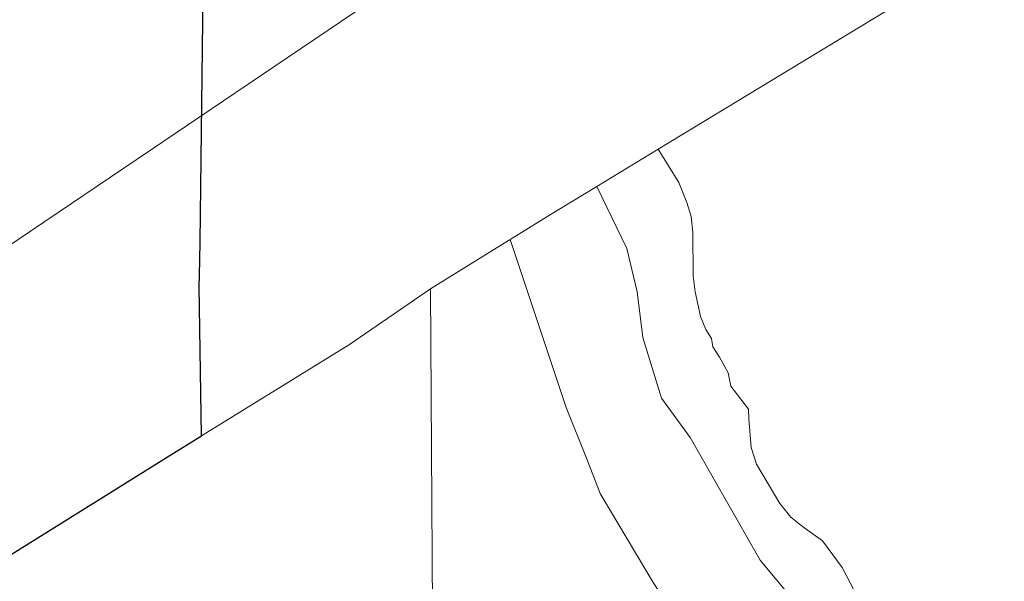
# Model space of a CAD drawing. Header units: feet. Extents: x 92 to 141.3, y -5 to 23.6.
# Tile 145 of 256: x 126.064 to 127.313, y 13.959 to 14.672. Entities that reach past the tile are written whole.
import ezdxf

# ---------------------------------------------------------------- set-up
doc = ezdxf.new("R2010")
doc.units = ezdxf.units.FT
doc.header["$MEASUREMENT"] = 0
for name, color, linetype, lineweight in [('CUY - Design$0$GM_X_City_Street', 7, 'Continuous', 0), ('CUY - Design$0$GM_X_Rail_Line', 7, 'Continuous', 13), ('CUY - Design$0$GM_X_State_Route', 1, 'Continuous', 30)]:
    doc.layers.add(name, color=color, linetype=linetype, lineweight=lineweight)

msp = doc.modelspace()

# ---------------------------------------------------------------- linework, layer by layer
at = {"layer": 'CUY - Design$0$GM_X_City_Street', "flags": 128}
for points in [[(126.748, 14.431), (126.7959, 14.4601), (126.874, 14.5074), (127.6025, 14.9491), (127.658, 14.9865), (127.7225, 15.0281), (127.7336, 15.034), (127.7491, 15.0401), (127.7697, 15.0442), (127.8412, 15.0573), (127.9768, 15.0834), (128.2448, 15.142), (128.2693, 15.1482), (128.2941, 15.151), (128.3498, 15.1508)], [(127.133, 13.9274), (127.1073, 13.9769), (127.0825, 14.0109), (127.0568, 14.0288), (127.0421, 14.0408), (127.0281, 14.0582), (126.9987, 14.1078), (126.992, 14.129), (126.9888, 14.1652), (126.9884, 14.1776), (126.9662, 14.207), (126.9625, 14.2238), (126.9518, 14.2438), (126.9433, 14.2569), (126.9416, 14.2672), (126.9345, 14.2787), (126.9277, 14.295), (126.9208, 14.3264), (126.9182, 14.3466), (126.9179, 14.4018), (126.9159, 14.422), (126.9102, 14.4399), (126.9003, 14.4649), (126.874, 14.5074)], [(127.293, 13.6249), (127.2299, 13.7184), (127.1951, 13.7837), (127.1171, 13.8497), (127.0031, 13.9863), (126.9144, 14.1418), (126.8782, 14.1918), (126.8544, 14.2687), (126.8473, 14.3264), (126.8341, 14.3816), (126.7959, 14.4601)], [(126.6847, 14.3919), (126.6862, 14.3928), (126.747, 14.4304), (126.748, 14.431)], [(126.2946, 14.144), (126.4823, 14.2598), (126.5852, 14.3304), (126.6841, 14.3915), (126.6847, 14.3919)], [(127.2189, 13.6145), (127.0265, 13.7616), (126.9943, 13.7869), (126.9762, 13.8013), (126.9683, 13.8085), (126.9427, 13.8458), (126.8675, 13.958), (126.8004, 14.0707), (126.7829, 14.1156), (126.7572, 14.1798), (126.6862, 14.3928)], [(126.59, 13.5168), (126.5852, 14.3304)]]:
    msp.add_lwpolyline(points, dxfattribs=at)
at = {"layer": 'CUY - Design$0$GM_X_Rail_Line', "flags": 128}
msp.add_lwpolyline([(126.0466, 14.3824), (126.2455, 14.5166), (126.3693, 14.6003), (126.541, 14.7165), (126.6861, 14.8144), (126.7916, 14.8859), (126.9215, 14.9737), (127.0264, 15.0449), (127.1257, 15.1119), (127.3276, 15.2485), (127.4112, 15.305), (127.5123, 15.3703), (127.7214, 15.4991), (127.8671, 15.588), (128.054, 15.7002), (128.3039, 15.8522), (128.7241, 16.1081), (128.8151, 16.1633), (128.9219, 16.2284), (129.15, 16.367)], dxfattribs=at)
at = {"layer": 'CUY - Design$0$GM_X_State_Route', "flags": 128}
for points in [[(126.2921, 14.3466), (126.293, 14.3896), (126.2966, 14.7056), (126.2951, 14.7721)], [(126.2946, 14.144), (126.2918, 14.3335), (126.2921, 14.3466)], [(125.5632, 13.6935), (125.8898, 13.8959), (125.9329, 13.9217), (126.0013, 13.9614), (126.2504, 14.1163), (126.2946, 14.144)]]:
    msp.add_lwpolyline(points, dxfattribs=at)

doc.saveas('drawing.dxf')
